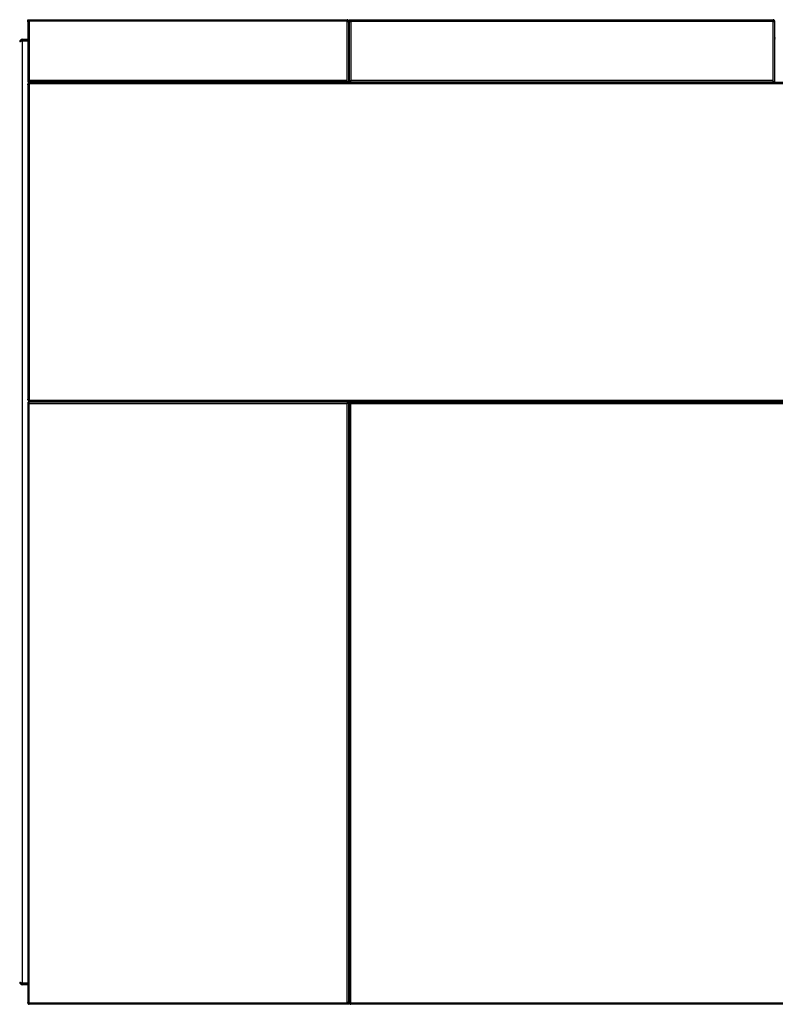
# Model space of a CAD drawing. Header units: millimetres. Extents: x 42 to 514, y 147 to 318.
# Tile 73 of 90: x 327 to 367, y 265 to 318. Entities that reach past the tile are written whole.
import ezdxf

# ---------------------------------------------------------------- set-up
doc = ezdxf.new("R2010")
doc.units = ezdxf.units.MM

msp = doc.modelspace()

# ---------------------------------------------------------------- linework, layer by layer
at = {"color": 7, "linetype": 'Continuous', "lineweight": 25}
for p, q in [((327.298, 317.472), (327.298, 317.556)), ((327.298, 317.556), (327.382, 317.556)), ((327.298, 317.472), (327.382, 317.472)), ((327.298, 317.472), (327.298, 317.449)), ((327.298, 317.449), (327.298, 314.256)), ((327.34, 317.464), (327.34, 317.472)), ((327.382, 317.556), (344.282, 317.556)), ((344.282, 317.472), (327.382, 317.472)), ((327.382, 317.472), (327.382, 314.339)), ((344.282, 317.556), (344.282, 317.472)), ((344.282, 314.339), (344.282, 317.472)), ((344.365, 317.472), (344.323, 317.472)), ((344.323, 317.472), (344.323, 317.464)), ((344.365, 317.449), (344.365, 317.472)), ((344.365, 314.256), (344.365, 317.449)), ((344.398, 317.472), (344.398, 317.556)), ((344.398, 317.556), (344.482, 317.556)), ((344.398, 317.472), (344.482, 317.472)), ((344.398, 317.472), (344.398, 317.449)), ((344.398, 317.449), (344.398, 314.256)), ((344.44, 317.464), (344.44, 317.472)), ((344.482, 317.556), (366.932, 317.556)), ((344.482, 317.472), (366.932, 317.472)), ((344.482, 317.472), (344.482, 314.339)), ((366.932, 317.556), (366.932, 317.472)), ((366.932, 314.339), (366.932, 317.472)), ((367.015, 317.472), (366.973, 317.472)), ((366.973, 317.472), (366.973, 317.464)), ((367.015, 317.449), (367.015, 317.472)), ((367.015, 314.256), (367.015, 317.449)), ((326.912, 316.381), (326.873, 316.381)), ((326.959, 316.428), (326.912, 316.475)), ((326.912, 316.414), (326.912, 316.381)), ((327.006, 316.414), (326.912, 316.414)), ((326.965, 316.433), (327.206, 316.433)), ((327.006, 316.514), (327.006, 316.447)), ((327.006, 316.514), (327.298, 316.514)), ((327.006, 316.447), (327.298, 316.447)), ((327.006, 316.414), (327.006, 266.364)), ((327.298, 316.414), (327.006, 316.414)), ((327.182, 316.433), (327.182, 316.447)), ((327.298, 316.433), (327.206, 316.433)), ((344.398, 316.499), (344.365, 316.499)), ((367.048, 316.499), (367.015, 316.499)), ((327.382, 314.256), (327.298, 314.256)), ((327.298, 314.109), (327.298, 314.147)), ((327.298, 314.147), (327.332, 314.147)), ((327.298, 314.109), (327.298, 297.368)), ((327.332, 314.109), (327.298, 314.109)), ((327.332, 314.109), (327.332, 314.147)), ((327.373, 314.147), (327.332, 314.147)), ((327.341, 314.256), (327.341, 314.222)), ((327.341, 314.217), (327.341, 314.222)), ((405.951, 314.222), (327.341, 314.222)), ((327.341, 314.186), (327.341, 314.217)), ((327.391, 314.147), (327.373, 314.147)), ((327.373, 314.109), (327.373, 297.368)), ((327.382, 314.256), (327.382, 314.339)), ((327.382, 314.339), (344.282, 314.339)), ((344.282, 314.256), (327.382, 314.256)), ((406.026, 314.147), (327.391, 314.147)), ((344.282, 314.256), (344.282, 314.339)), ((344.365, 314.256), (344.282, 314.256)), ((344.365, 314.256), (344.398, 314.256)), ((344.482, 314.256), (344.398, 314.256)), ((344.482, 314.339), (366.932, 314.339)), ((344.482, 314.256), (344.482, 314.339)), ((344.482, 314.256), (366.932, 314.256)), ((366.932, 314.256), (366.932, 314.339)), ((367.015, 314.256), (366.932, 314.256)), ((367.015, 314.256), (367.048, 314.256)), ((327.298, 297.368), (327.332, 297.368)), ((327.298, 297.331), (327.298, 297.368)), ((327.332, 297.331), (327.298, 297.331)), ((327.332, 297.331), (327.332, 297.368)), ((327.332, 297.331), (327.373, 297.331)), ((327.341, 297.292), (327.341, 297.261)), ((327.341, 297.256), (327.341, 297.261)), ((327.341, 297.256), (405.951, 297.256)), ((327.341, 297.256), (327.341, 297.222)), ((327.373, 297.331), (327.391, 297.331)), ((327.391, 297.331), (406.026, 297.331)), ((327.298, 297.222), (327.298, 265.329)), ((327.298, 297.222), (327.382, 297.222)), ((327.382, 297.139), (327.382, 297.222)), ((344.282, 297.222), (327.382, 297.222)), ((327.382, 265.306), (327.382, 297.139)), ((344.282, 297.139), (327.382, 297.139)), ((344.282, 297.222), (344.365, 297.222)), ((344.282, 297.222), (344.282, 297.139)), ((344.282, 265.306), (344.282, 297.139)), ((344.365, 265.329), (344.365, 297.222)), ((344.398, 297.222), (344.398, 265.329)), ((344.398, 297.222), (344.482, 297.222)), ((344.482, 297.222), (376.582, 297.222)), ((344.482, 297.139), (344.482, 297.222)), ((376.582, 297.139), (344.482, 297.139)), ((344.482, 265.306), (344.482, 297.139)), ((344.365, 296.522), (344.398, 296.522)), ((344.398, 296.389), (344.365, 296.389)), ((326.873, 266.397), (326.912, 266.397)), ((326.912, 266.397), (326.912, 266.364)), ((344.365, 266.479), (344.398, 266.479)), ((326.912, 266.364), (327.006, 266.364)), ((326.959, 266.35), (326.912, 266.303)), ((327.006, 266.364), (327.298, 266.364)), ((327.006, 266.331), (327.006, 266.264)), ((327.298, 266.331), (327.006, 266.331)), ((327.298, 266.264), (327.006, 266.264)), ((327.182, 266.331), (327.182, 266.364)), ((344.398, 266.289), (344.365, 266.289)), ((327.298, 265.329), (327.298, 265.306)), ((327.298, 265.306), (327.34, 265.306)), ((327.34, 265.314), (327.34, 265.306)), ((327.382, 265.306), (344.282, 265.306)), ((327.382, 265.222), (327.382, 265.306)), ((344.282, 265.222), (327.382, 265.222)), ((344.365, 265.306), (344.282, 265.306)), ((344.365, 265.222), (344.282, 265.222)), ((344.323, 265.306), (344.323, 265.313)), ((344.365, 265.306), (344.365, 265.329)), ((344.365, 265.306), (344.365, 265.222)), ((344.398, 265.329), (344.398, 265.306)), ((344.398, 265.306), (344.44, 265.306)), ((344.44, 265.314), (344.44, 265.306)), ((344.482, 265.306), (376.582, 265.306)), ((344.482, 265.222), (344.482, 265.306)), ((376.582, 265.222), (344.482, 265.222))]:
    msp.add_line(p, q, dxfattribs=at)
at = {"color": 8, "linetype": 'Continuous', "lineweight": 25}
for p, q in [((327.206, 316.414), (327.206, 316.433)), ((327.215, 316.447), (327.215, 316.433)), ((327.373, 314.147), (327.373, 314.109)), ((327.373, 297.368), (327.373, 297.331)), ((344.365, 297.214), (344.398, 297.214)), ((327.215, 266.364), (327.215, 266.331))]:
    msp.add_line(p, q, dxfattribs=at)
at = {"color": 7, "linetype": 'Continuous', "lineweight": 25}
for centre, radius, start, end in [((327.006, 316.381), 0.133, 135, 180), ((327.006, 316.381), 0.133, 90, 135), ((327.006, 316.381), 0.0667, 135, 150), ((327.006, 316.381), 0.0667, 90, 135), ((344.407, 316.606), 0.0417, 180, 258.463), ((344.407, 316.606), 0.0833, 240, 264.2608), ((367.057, 316.606), 0.0417, 180, 258.463), ((367.057, 316.606), 0.0833, 240, 264.2608), ((327.341, 314.147), 0.05, 310.8816, 359.9332), ((327.341, 297.331), 0.05, 0.0668, 49.1184), ((327.006, 266.397), 0.133, 180, 225), ((344.407, 266.372), 0.0833, 95.7392, 120), ((344.407, 266.372), 0.0417, 101.537, 180), ((327.006, 266.397), 0.133, 225, 270), ((327.006, 266.397), 0.0667, 210, 225), ((327.006, 266.397), 0.0667, 225, 270), ((344.407, 266.172), 0.0833, 95.7392, 120), ((344.407, 266.172), 0.0417, 101.537, 180)]:
    msp.add_arc(centre, radius, start, end, dxfattribs=at)
for points, knots in [([(327.298, 317.449), (327.299, 317.45), (327.301, 317.454), (327.316, 317.459), (327.338, 317.464), (327.361, 317.469), (327.376, 317.471), (327.382, 317.472)], [0, 0, 0, 0, 0.218138, 0.436302, 0.654485, 0.872653, 1, 1, 1, 1]), ([(344.365, 317.472), (344.364, 317.482), (344.362, 317.501), (344.347, 317.526), (344.326, 317.545), (344.302, 317.554), (344.287, 317.555), (344.282, 317.556)], [0, 0, 0, 0, 0.218152, 0.436314, 0.65449, 0.872653, 1, 1, 1, 1]), ([(344.323, 317.472), (344.323, 317.477), (344.322, 317.487), (344.314, 317.5), (344.302, 317.51), (344.29, 317.514), (344.284, 317.514), (344.282, 317.514)], [0, 0, 0, 0, 0.22839, 0.456766, 0.685047, 0.913328, 1, 1, 1, 1]), ([(344.282, 317.472), (344.291, 317.471), (344.31, 317.467), (344.336, 317.462), (344.354, 317.457), (344.364, 317.452), (344.365, 317.45), (344.365, 317.449)], [0, 0, 0, 0, 0.218175, 0.43633, 0.654491, 0.872651, 1, 1, 1, 1]), ([(344.398, 317.449), (344.399, 317.45), (344.401, 317.454), (344.416, 317.459), (344.438, 317.464), (344.461, 317.469), (344.476, 317.471), (344.482, 317.472)], [0, 0, 0, 0, 0.218148, 0.436332, 0.654476, 0.87265, 1, 1, 1, 1]), ([(367.015, 317.472), (367.014, 317.482), (367.012, 317.501), (366.997, 317.526), (366.976, 317.545), (366.952, 317.554), (366.937, 317.555), (366.932, 317.556)], [0, 0, 0, 0, 0.218152, 0.436314, 0.65449, 0.872653, 1, 1, 1, 1]), ([(366.973, 317.472), (366.973, 317.477), (366.972, 317.487), (366.964, 317.5), (366.952, 317.51), (366.94, 317.514), (366.934, 317.514), (366.932, 317.514)], [0, 0, 0, 0, 0.228388, 0.456762, 0.684999, 0.913329, 1, 1, 1, 1]), ([(366.932, 317.472), (366.941, 317.471), (366.96, 317.467), (366.986, 317.462), (367.004, 317.457), (367.014, 317.452), (367.015, 317.45), (367.015, 317.449)], [0, 0, 0, 0, 0.218175, 0.43633, 0.654491, 0.872651, 1, 1, 1, 1]), ([(327.373, 314.109), (327.369, 314.108), (327.36, 314.104), (327.346, 314.1), (327.332, 314.098), (327.32, 314.097), (327.31, 314.098), (327.303, 314.1), (327.299, 314.104), (327.299, 314.108), (327.298, 314.109)], [0, 0, 0, 0, 0.115391, 0.238982, 0.368195, 0.499994, 0.631883, 0.760908, 0.883221, 1, 1, 1, 1]), ([(327.344, 314.097), (327.342, 314.097), (327.338, 314.098), (327.334, 314.1), (327.332, 314.104), (327.332, 314.108), (327.332, 314.109)], [0, 0, 0, 0, 0.24988, 0.499897, 0.747605, 1, 1, 1, 1]), ([(327.341, 314.217), (327.344, 314.217), (327.351, 314.217), (327.36, 314.214), (327.369, 314.21), (327.377, 314.204), (327.383, 314.194), (327.387, 314.181), (327.39, 314.165), (327.39, 314.153), (327.391, 314.147)], [0, 0, 0, 0, 0.088493, 0.183963, 0.291085, 0.411873, 0.54562, 0.690509, 0.841952, 1, 1, 1, 1]), ([(327.341, 314.186), (327.347, 314.186), (327.357, 314.185), (327.369, 314.182), (327.376, 314.179), (327.383, 314.173), (327.387, 314.166), (327.39, 314.157), (327.39, 314.15), (327.391, 314.147)], [0, 0, 0, 0, 0.249254, 0.374496, 0.499704, 0.624886, 0.750001, 0.873996, 1, 1, 1, 1]), ([(327.298, 297.368), (327.299, 297.37), (327.299, 297.374), (327.303, 297.378), (327.31, 297.38), (327.32, 297.381), (327.332, 297.38), (327.346, 297.378), (327.36, 297.374), (327.369, 297.37), (327.373, 297.368)], [0, 0, 0, 0, 0.11536, 0.238975, 0.368176, 0.5, 0.63187, 0.760882, 0.883218, 1, 1, 1, 1]), ([(327.332, 297.368), (327.332, 297.37), (327.332, 297.374), (327.334, 297.377), (327.336, 297.379), (327.337, 297.379)], [0, 0, 0, 0, 0.371942, 0.745045, 1, 1, 1, 1]), ([(327.391, 297.331), (327.39, 297.325), (327.39, 297.313), (327.387, 297.297), (327.383, 297.284), (327.377, 297.274), (327.369, 297.267), (327.36, 297.263), (327.351, 297.261), (327.344, 297.261), (327.341, 297.261)], [0, 0, 0, 0, 0.156781, 0.309498, 0.454347, 0.588154, 0.708912, 0.816039, 0.910761, 1, 1, 1, 1]), ([(327.391, 297.331), (327.39, 297.327), (327.39, 297.321), (327.387, 297.312), (327.383, 297.305), (327.376, 297.299), (327.369, 297.295), (327.357, 297.292), (327.347, 297.292), (327.341, 297.292)], [0, 0, 0, 0, 0.124996, 0.250009, 0.37508, 0.500296, 0.625502, 0.750745, 1, 1, 1, 1]), ([(327.382, 265.306), (327.372, 265.307), (327.353, 265.311), (327.328, 265.316), (327.309, 265.321), (327.3, 265.325), (327.299, 265.328), (327.298, 265.329)], [0, 0, 0, 0, 0.218174, 0.436353, 0.654507, 0.872655, 1, 1, 1, 1]), ([(327.298, 265.306), (327.299, 265.296), (327.301, 265.277), (327.316, 265.252), (327.338, 265.233), (327.361, 265.223), (327.376, 265.223), (327.382, 265.222)], [0, 0, 0, 0, 0.218144, 0.436287, 0.65449, 0.872653, 1, 1, 1, 1]), ([(327.34, 265.306), (327.341, 265.301), (327.342, 265.291), (327.35, 265.278), (327.362, 265.268), (327.373, 265.264), (327.38, 265.264), (327.382, 265.264)], [0, 0, 0, 0, 0.228355, 0.456727, 0.685, 0.91333, 1, 1, 1, 1]), ([(327.369, 265.266), (327.369, 265.269), (327.367, 265.28), (327.365, 265.294), (327.364, 265.306)], [0, 0, 0, 0, 0.210319, 1, 1, 1, 1]), ([(344.365, 265.329), (344.364, 265.327), (344.362, 265.324), (344.347, 265.319), (344.326, 265.314), (344.302, 265.309), (344.287, 265.307), (344.282, 265.306)], [0, 0, 0, 0, 0.218136, 0.436318, 0.654483, 0.872648, 1, 1, 1, 1]), ([(344.482, 265.306), (344.472, 265.307), (344.453, 265.311), (344.428, 265.316), (344.409, 265.321), (344.4, 265.325), (344.399, 265.328), (344.398, 265.329)], [0, 0, 0, 0, 0.218151, 0.436336, 0.654477, 0.872652, 1, 1, 1, 1]), ([(344.398, 265.306), (344.399, 265.296), (344.401, 265.277), (344.416, 265.252), (344.438, 265.233), (344.461, 265.223), (344.476, 265.223), (344.482, 265.222)], [0, 0, 0, 0, 0.218154, 0.436318, 0.654481, 0.872649, 1, 1, 1, 1]), ([(344.44, 265.306), (344.441, 265.301), (344.442, 265.291), (344.45, 265.278), (344.462, 265.268), (344.473, 265.264), (344.48, 265.264), (344.482, 265.264)], [0, 0, 0, 0, 0.22836, 0.456766, 0.685043, 0.913328, 1, 1, 1, 1]), ([(344.469, 265.266), (344.469, 265.269), (344.467, 265.28), (344.465, 265.294), (344.464, 265.306)], [0, 0, 0, 0, 0.213084, 1, 1, 1, 1])]:
    msp.add_open_spline(points, degree=3, knots=knots, dxfattribs=at)

doc.saveas('drawing.dxf')
